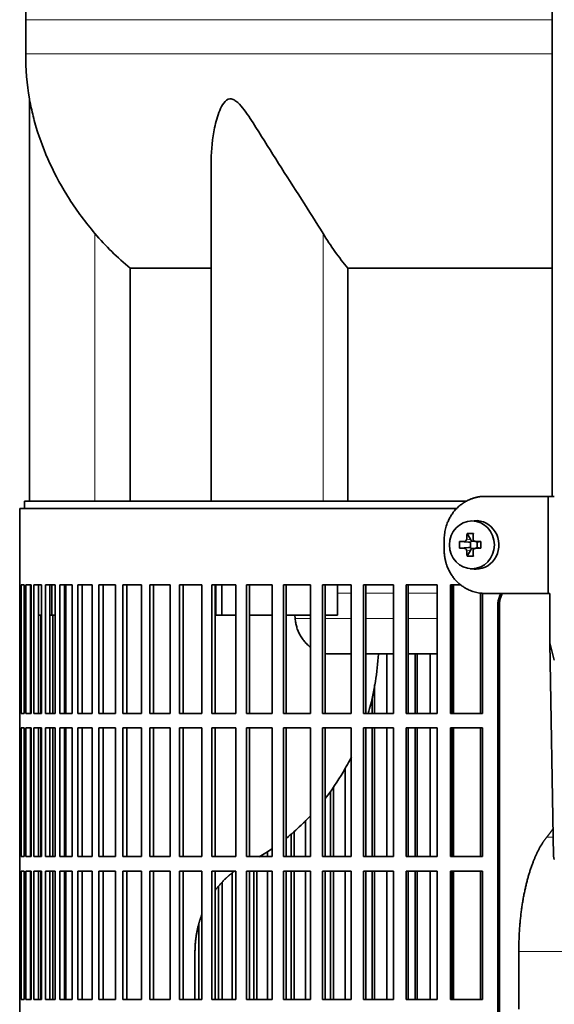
# Model space of a CAD drawing. Header units: millimetres. Extents: x 483 to 1358, y -1720 to 1581.
# Tile 16 of 29: x 490 to 600, y -31 to 172. Entities that reach past the tile are written whole.
import ezdxf

# ---------------------------------------------------------------- set-up
doc = ezdxf.new("R2010")
doc.units = ezdxf.units.MM
for name, color, linetype in [('LOW_454-3', 7, 'Continuous'), ('M5X8_UNI7687', 7, 'Continuous'), ('VSI344-454_FILTR', 7, 'Continuous'), ('VSI344-454_SUPPO', 7, 'Continuous'), ('VSI344-454_TERMI', 7, 'Continuous'), ('VSI454_DIFFUSORE', 7, 'Continuous')]:
    doc.layers.add(name, color=color, linetype=linetype)

# ---------------------------------------------------------------- blocks, each defined once
blk = doc.blocks.new('SE')
at = {"layer": 'LOW_454-3', "color": 7, "linetype": 'Continuous', "lineweight": 35}
blk.add_line((599.81, 795.58), (599.81, 73.58), dxfattribs=at)
at = {"layer": 'M5X8_UNI7687', "color": 7, "linetype": 'Continuous', "lineweight": 35}
for p, q in [((583.73, 68.56), (582.88, 68.49)), ((582.24, 65.91), (583.01, 64.61)), ((580.7, 64.27), (582.54, 64.11)), ((580.7, 62.88), (582.54, 63.04)), ((582.94, 63.01), (582.94, 64.14)), ((583.11, 64.33), (583.73, 64.33)), ((583.81, 64.31), (584.4, 64.11)), ((584.4, 63.04), (583.81, 62.84)), ((584.35, 64.13), (584.35, 63.02)), ((585.09, 64.27), (584.48, 64.11)), ((585.09, 62.88), (584.48, 63.04)), ((582.24, 61.24), (583.01, 62.54)), ((583.69, 62.83), (583.11, 62.83)), ((582.88, 58.66), (583.73, 58.59))]:
    blk.add_line(p, q, dxfattribs=at)
at = {"layer": 'M5X8_UNI7687', "color": 4, "linetype": 'Continuous', "lineweight": 9}
for p, q in [((582.54, 64.11), (581.69, 64.29)), ((581.69, 62.87), (582.54, 63.04)), ((582.16, 64.79), (583.01, 64.61)), ((583.96, 64.29), (584.48, 64.11)), ((584.48, 63.04), (583.96, 62.87)), ((583.01, 62.54), (582.16, 62.37))]:
    blk.add_line(p, q, dxfattribs=at)
at = {"layer": 'M5X8_UNI7687', "color": 7, "linetype": 'Continuous', "lineweight": 35}
for centre, radius, start, end in [((591.87, 63.58), 11.19, 176.4519, 183.5481), ((551.14, 63.58), 33.96, 358.8317, 1.1683)]:
    blk.add_arc(centre, radius, start, end, dxfattribs=at)
blk.add_ellipse((583.24, 63.58), major_axis=(0, -4.93), ratio=0.939693, dxfattribs=at)
for centre, major_axis, ratio, start_param, end_param in [((584.09, 63.58), (0, -5), 0.939693, 0, 3.218028), ((586.35, 63.58), (0, 10), 0.422618, 1.335108, 1.449667), ((585.46, 60.51), (-8.99, 2.22), 0.549436, -1.223909, -1.074217), ((586.06, 63.58), (0, 10), 0.258819, 1.335108, 1.449667), ((586.21, 63.42), (-9.99, 0.3), 0.0819, -1.099374, -0.984815), ((582.54, 64.61), (0.805, -0.118), 0.613124, 4.809424, 5.327625), ((582.54, 62.54), (0.805, 0.118), 0.613124, 0.95556, 1.473761), ((582.71, 64.58), (0.03, -0.501), 0.939258, 0.461161, 0.987959), ((582.71, 62.57), (0.03, 0.501), 0.939258, 5.295226, 5.822024), ((582.54, 64.61), (0.521, -0.505), 0.511875, 0.559691, 1.077892), ((586.21, 63.42), (-9.99, 0.3), 0.0819, -1.456192, -1.341632), ((584.48, 64.61), (0.052, 0.506), 0.51441, 3.025925, 3.331693), ((584.48, 62.54), (0.052, -0.506), 0.51441, 2.951492, 3.25726), ((586.21, 63.73), (-9.99, -0.3), 0.0819, 0.984815, 1.099374), ((586.35, 63.58), (0, -10), 0.422618, -1.449667, -1.335108), ((585.46, 66.64), (-8.99, -2.22), 0.549436, 1.074217, 1.223909), ((582.54, 62.54), (0.521, 0.505), 0.511875, 5.205293, 5.723494), ((586.06, 63.58), (0, -10), 0.258819, -1.449667, -1.335108), ((586.21, 63.73), (-9.99, -0.3), 0.0819, 1.341632, 1.456192), ((584.09, 63.58), (0, -5), 0.939693, 6.20675, 6.283185)]:
    blk.add_ellipse(centre, major_axis=major_axis, ratio=ratio, start_param=start_param, end_param=end_param, dxfattribs=at)
for points in [[(581.69, 64.29), (581.71, 64.29), (581.74, 64.29), (581.78, 64.3), (581.82, 64.31), (581.86, 64.33), (581.9, 64.35), (581.94, 64.37), (581.98, 64.4), (582.01, 64.43), (582.04, 64.47), (582.07, 64.51), (582.1, 64.55), (582.12, 64.6), (582.13, 64.64), (582.14, 64.69), (582.15, 64.73), (582.16, 64.77), (582.16, 64.79)], [(583.49, 64.79), (583.49, 64.77), (583.49, 64.73), (583.5, 64.69), (583.51, 64.64), (583.52, 64.6), (583.54, 64.55), (583.56, 64.51), (583.59, 64.47), (583.62, 64.43), (583.66, 64.4), (583.7, 64.37), (583.74, 64.35), (583.78, 64.33), (583.82, 64.31), (583.86, 64.3), (583.91, 64.29), (583.94, 64.29), (583.96, 64.29)], [(582.16, 62.37), (582.16, 62.39), (582.15, 62.42), (582.14, 62.47), (582.13, 62.51), (582.12, 62.56), (582.1, 62.6), (582.07, 62.64), (582.04, 62.68), (582.01, 62.72), (581.98, 62.75), (581.94, 62.78), (581.9, 62.81), (581.86, 62.83), (581.82, 62.84), (581.78, 62.86), (581.74, 62.86), (581.71, 62.87), (581.69, 62.87)], [(583.96, 62.87), (583.94, 62.87), (583.91, 62.86), (583.86, 62.86), (583.82, 62.84), (583.78, 62.83), (583.74, 62.81), (583.7, 62.78), (583.66, 62.75), (583.62, 62.72), (583.59, 62.68), (583.56, 62.64), (583.54, 62.6), (583.52, 62.56), (583.51, 62.51), (583.5, 62.47), (583.49, 62.42), (583.49, 62.39), (583.49, 62.37)]]:
    blk.add_open_spline(points, degree=3, dxfattribs=at)
at = {"layer": 'VSI344-454_FILTR', "color": 7, "linetype": 'Continuous', "lineweight": 35}
for p, q in [((580.06, 71.08), (490.01, 71.08)), ((490.01, 71.08), (490.01, 55.33)), ((490.01, 55.33), (490.14, 55.33)), ((490.02, 28.83), (490.02, 55.33)), ((490.14, 28.83), (490.14, 55.33)), ((490.3, 55.33), (490.91, 55.33)), ((490.3, 28.83), (490.3, 55.33)), ((490.91, 28.83), (490.91, 55.33)), ((491.27, 55.33), (492.37, 55.33)), ((491.27, 28.83), (491.27, 55.33)), ((492.26, 28.83), (492.26, 55.33)), ((492.37, 28.83), (492.37, 55.33)), ((492.94, 55.33), (494.52, 55.33)), ((492.94, 28.83), (492.94, 55.33)), ((493.92, 28.83), (493.92, 55.33)), ((494.52, 28.83), (494.52, 55.33)), ((495.3, 55.33), (497.35, 55.33)), ((495.3, 28.83), (495.3, 55.33)), ((496.25, 28.83), (496.25, 55.33)), ((497.35, 28.83), (497.35, 55.33)), ((498.32, 55.33), (500.85, 55.33)), ((498.32, 28.83), (498.32, 55.33)), ((499.26, 28.83), (499.26, 55.33)), ((500.85, 28.83), (500.85, 55.33)), ((502.01, 55.33), (504.98, 55.33)), ((502.01, 28.83), (502.01, 55.33)), ((502.92, 28.83), (502.92, 55.33)), ((504.98, 28.83), (504.98, 55.33)), ((506.34, 55.33), (509.75, 55.33)), ((506.34, 28.83), (506.34, 55.33)), ((507.21, 28.83), (507.21, 55.33)), ((509.75, 28.83), (509.75, 55.33)), ((511.28, 55.33), (515.12, 55.33)), ((511.28, 28.83), (511.28, 55.33)), ((512.12, 28.83), (512.12, 55.33)), ((515.12, 28.83), (515.12, 55.33)), ((516.83, 55.33), (521.06, 55.33)), ((516.83, 28.83), (516.83, 55.33)), ((517.63, 28.83), (517.63, 55.33)), ((521.06, 28.83), (521.06, 55.33)), ((522.94, 55.33), (527.55, 55.33)), ((522.94, 28.83), (522.94, 55.33)), ((523.69, 28.83), (523.69, 55.33)), ((527.55, 28.83), (527.55, 55.33)), ((529.59, 55.33), (534.56, 55.33)), ((529.59, 28.83), (529.59, 55.33)), ((530.29, 28.83), (530.29, 55.33)), ((534.56, 28.83), (534.56, 55.33)), ((536.74, 55.33), (542.05, 55.33)), ((536.74, 28.83), (536.74, 55.33)), ((537.4, 28.83), (537.4, 55.33)), ((542.05, 28.83), (542.05, 55.33)), ((544.37, 55.33), (549.99, 55.33)), ((544.37, 28.83), (544.37, 55.33)), ((544.97, 28.83), (544.97, 55.33)), ((549.99, 28.83), (549.99, 55.33)), ((552.43, 55.33), (558.33, 55.33)), ((552.43, 28.83), (552.43, 55.33)), ((552.98, 28.83), (552.98, 55.33)), ((558.33, 28.83), (558.33, 55.33)), ((560.89, 55.33), (567.04, 55.33)), ((560.89, 28.83), (560.89, 55.33)), ((561.37, 28.83), (561.37, 55.33)), ((567.04, 28.83), (567.04, 55.33)), ((569.7, 55.33), (576.07, 55.33)), ((569.7, 28.83), (569.7, 55.33)), ((570.12, 28.83), (570.12, 55.33)), ((576.07, 28.83), (576.07, 55.33)), ((578.82, 55.33), (580.94, 55.33)), ((578.82, 28.83), (578.82, 55.33)), ((579.18, 28.83), (579.18, 55.33)), ((585.39, 28.83), (585.39, 53.63)), ((588.57, -219.92), (588.57, 51.08)), ((588.89, -219.92), (588.89, 51.08)), ((494.35, 28.83), (494.35, 49.08)), ((496.82, 28.83), (496.82, 49.08)), ((565.71, 28.83), (565.71, 41.08)), ((571.52, 28.83), (571.52, 41.08)), ((571.97, 28.83), (571.97, 41.08)), ((574.61, 28.83), (574.61, 41.08)), ((563.16, 28.83), (563.16, 34.71)), ((562.64, 28.83), (562.64, 31.95)), ((490.01, 28.83), (490.14, 28.83)), ((490.01, 28.83), (490.01, 25.83)), ((490.3, 28.83), (490.91, 28.83)), ((491.27, 28.83), (492.37, 28.83)), ((492.94, 28.83), (494.52, 28.83)), ((495.3, 28.83), (497.35, 28.83)), ((498.32, 28.83), (500.85, 28.83)), ((502.01, 28.83), (504.98, 28.83)), ((506.34, 28.83), (509.75, 28.83)), ((511.28, 28.83), (515.12, 28.83)), ((516.83, 28.83), (521.06, 28.83)), ((522.94, 28.83), (527.55, 28.83)), ((529.59, 28.83), (534.56, 28.83)), ((536.74, 28.83), (542.05, 28.83)), ((544.37, 28.83), (549.99, 28.83)), ((552.43, 28.83), (558.33, 28.83)), ((560.89, 28.83), (567.04, 28.83)), ((569.7, 28.83), (576.07, 28.83)), ((578.82, 28.83), (585.39, 28.83)), ((490.01, 25.83), (490.14, 25.83)), ((490.02, -0.67), (490.02, 25.83)), ((490.14, -0.67), (490.14, 25.83)), ((490.3, 25.83), (490.91, 25.83)), ((490.3, -0.67), (490.3, 25.83)), ((490.91, -0.67), (490.91, 25.83)), ((491.27, 25.83), (492.37, 25.83)), ((491.27, -0.67), (491.27, 25.83)), ((492.26, -0.67), (492.26, 25.83)), ((492.37, -0.67), (492.37, 25.83)), ((492.94, 25.83), (494.52, 25.83)), ((492.94, -0.67), (492.94, 25.83)), ((493.92, -0.67), (493.92, 25.83)), ((494.35, -0.67), (494.35, 25.83)), ((494.52, -0.67), (494.52, 25.83)), ((495.3, 25.83), (497.35, 25.83)), ((495.3, -0.67), (495.3, 25.83)), ((496.25, -0.67), (496.25, 25.83)), ((496.82, -0.67), (496.82, 25.83)), ((497.35, -0.67), (497.35, 25.83)), ((498.32, 25.83), (500.85, 25.83)), ((498.32, -0.67), (498.32, 25.83)), ((499.26, -0.67), (499.26, 25.83)), ((500.85, -0.67), (500.85, 25.83)), ((502.01, 25.83), (504.98, 25.83)), ((502.01, -0.67), (502.01, 25.83)), ((502.92, -0.67), (502.92, 25.83)), ((504.98, -0.67), (504.98, 25.83)), ((506.34, 25.83), (509.75, 25.83)), ((506.34, -0.67), (506.34, 25.83)), ((507.21, -0.67), (507.21, 25.83)), ((509.75, -0.67), (509.75, 25.83)), ((511.28, 25.83), (515.12, 25.83)), ((511.28, -0.67), (511.28, 25.83)), ((512.12, -0.67), (512.12, 25.83)), ((515.12, -0.67), (515.12, 25.83)), ((516.83, 25.83), (521.06, 25.83)), ((516.83, -0.67), (516.83, 25.83)), ((517.63, -0.67), (517.63, 25.83)), ((521.06, -0.67), (521.06, 25.83)), ((522.94, 25.83), (527.55, 25.83)), ((522.94, -0.67), (522.94, 25.83)), ((523.69, -0.67), (523.69, 25.83)), ((527.55, -0.67), (527.55, 25.83)), ((529.59, 25.83), (534.56, 25.83)), ((529.59, -0.67), (529.59, 25.83)), ((530.29, -0.67), (530.29, 25.83)), ((534.56, -0.67), (534.56, 25.83)), ((536.74, 25.83), (542.05, 25.83)), ((536.74, -0.67), (536.74, 25.83)), ((537.4, -0.67), (537.4, 25.83)), ((542.05, -0.67), (542.05, 25.83)), ((544.37, 25.83), (549.99, 25.83)), ((544.37, -0.67), (544.37, 25.83)), ((544.97, -0.67), (544.97, 25.83)), ((549.99, -0.67), (549.99, 25.83)), ((552.43, 25.83), (558.33, 25.83)), ((552.43, -0.67), (552.43, 25.83)), ((552.98, -0.67), (552.98, 25.83)), ((558.33, -0.67), (558.33, 25.83)), ((560.89, 25.83), (567.04, 25.83)), ((560.89, -0.67), (560.89, 25.83)), ((561.37, -0.67), (561.37, 25.83)), ((562.64, -0.67), (562.64, 25.83)), ((563.16, -0.67), (563.16, 25.83)), ((565.71, -0.67), (565.71, 25.83)), ((567.04, -0.67), (567.04, 25.83)), ((569.7, 25.83), (576.07, 25.83)), ((569.7, -0.67), (569.7, 25.83)), ((570.12, -0.67), (570.12, 25.83)), ((571.52, -0.67), (571.52, 25.83)), ((571.97, -0.67), (571.97, 25.83)), ((574.61, -0.67), (574.61, 25.83)), ((576.07, -0.67), (576.07, 25.83)), ((578.82, 25.83), (585.39, 25.83)), ((578.82, -0.67), (578.82, 25.83)), ((579.18, -0.67), (579.18, 25.83)), ((585.39, -0.67), (585.39, 25.83)), ((557.13, -0.67), (557.13, 17.58)), ((554.11, -0.67), (554.11, 12.83)), ((554.68, -0.67), (554.68, 13.71)), ((548.92, -0.67), (548.92, 6.75)), ((546.6, -0.67), (546.6, 4.51)), ((545.97, -0.67), (545.97, 3.95)), ((541.13, -0.67), (541.13, 0.38)), ((490.01, -0.67), (490.14, -0.67)), ((490.01, -0.67), (490.01, -3.67)), ((490.3, -0.67), (490.91, -0.67)), ((491.27, -0.67), (492.37, -0.67)), ((492.94, -0.67), (494.52, -0.67)), ((495.3, -0.67), (497.35, -0.67)), ((498.32, -0.67), (500.85, -0.67)), ((502.01, -0.67), (504.98, -0.67)), ((506.34, -0.67), (509.75, -0.67)), ((511.28, -0.67), (515.12, -0.67)), ((516.83, -0.67), (521.06, -0.67)), ((522.94, -0.67), (527.55, -0.67)), ((529.59, -0.67), (534.56, -0.67)), ((536.74, -0.67), (542.05, -0.67)), ((544.37, -0.67), (549.99, -0.67)), ((552.43, -0.67), (558.33, -0.67)), ((560.89, -0.67), (567.04, -0.67)), ((569.7, -0.67), (576.07, -0.67)), ((578.82, -0.67), (585.39, -0.67)), ((490.01, -3.67), (490.14, -3.67)), ((490.02, -30.17), (490.02, -3.67)), ((490.14, -30.17), (490.14, -3.67)), ((490.3, -3.67), (490.91, -3.67)), ((490.3, -30.17), (490.3, -3.67)), ((490.91, -30.17), (490.91, -3.67)), ((491.27, -3.67), (492.37, -3.67)), ((491.27, -30.17), (491.27, -3.67)), ((492.26, -30.17), (492.26, -3.67)), ((492.37, -30.17), (492.37, -3.67)), ((492.94, -3.67), (494.52, -3.67)), ((492.94, -30.17), (492.94, -3.67)), ((493.92, -30.17), (493.92, -3.67)), ((494.35, -30.17), (494.35, -3.67)), ((494.52, -30.17), (494.52, -3.67)), ((495.3, -3.67), (497.35, -3.67)), ((495.3, -30.17), (495.3, -3.67)), ((496.25, -30.17), (496.25, -3.67)), ((496.82, -30.17), (496.82, -3.67)), ((497.35, -30.17), (497.35, -3.67)), ((498.32, -3.67), (500.85, -3.67)), ((498.32, -30.17), (498.32, -3.67)), ((499.26, -30.17), (499.26, -3.67)), ((500.85, -30.17), (500.85, -3.67)), ((502.01, -3.67), (504.98, -3.67)), ((502.01, -30.17), (502.01, -3.67)), ((502.92, -30.17), (502.92, -3.67)), ((504.98, -30.17), (504.98, -3.67)), ((506.34, -3.67), (509.75, -3.67)), ((506.34, -30.17), (506.34, -3.67)), ((507.21, -30.17), (507.21, -3.67)), ((509.75, -30.17), (509.75, -3.67)), ((511.28, -3.67), (515.12, -3.67)), ((511.28, -30.17), (511.28, -3.67)), ((512.12, -30.17), (512.12, -3.67)), ((515.12, -30.17), (515.12, -3.67)), ((516.83, -3.67), (521.06, -3.67)), ((516.83, -30.17), (516.83, -3.67)), ((517.63, -30.17), (517.63, -3.67)), ((521.06, -30.17), (521.06, -3.67)), ((522.94, -3.67), (527.55, -3.67)), ((522.94, -30.17), (522.94, -3.67)), ((523.69, -30.17), (523.69, -3.67)), ((527.55, -30.17), (527.55, -3.67)), ((529.59, -3.67), (534.56, -3.67)), ((529.59, -30.17), (529.59, -3.67)), ((530.29, -30.17), (530.29, -3.67)), ((534.56, -30.17), (534.56, -3.67)), ((536.74, -3.67), (542.05, -3.67)), ((536.74, -30.17), (536.74, -3.67)), ((537.4, -30.17), (537.4, -3.67)), ((538.25, -30.17), (538.25, -3.67)), ((538.93, -30.17), (538.93, -3.67)), ((541.13, -30.17), (541.13, -3.67)), ((542.05, -30.17), (542.05, -3.67)), ((544.37, -3.67), (549.99, -3.67)), ((544.37, -30.17), (544.37, -3.67)), ((544.97, -30.17), (544.97, -3.67)), ((545.97, -30.17), (545.97, -3.67)), ((546.6, -30.17), (546.6, -3.67)), ((548.92, -30.17), (548.92, -3.67)), ((549.99, -30.17), (549.99, -3.67)), ((552.43, -3.67), (558.33, -3.67)), ((552.43, -30.17), (552.43, -3.67)), ((552.98, -30.17), (552.98, -3.67)), ((554.11, -30.17), (554.11, -3.67)), ((554.68, -30.17), (554.68, -3.67)), ((557.13, -30.17), (557.13, -3.67)), ((558.33, -30.17), (558.33, -3.67)), ((560.89, -3.67), (567.04, -3.67)), ((560.89, -30.17), (560.89, -3.67)), ((561.37, -30.17), (561.37, -3.67)), ((562.64, -30.17), (562.64, -3.67)), ((563.16, -30.17), (563.16, -3.67)), ((565.71, -30.17), (565.71, -3.67)), ((567.04, -30.17), (567.04, -3.67)), ((569.7, -3.67), (576.07, -3.67)), ((569.7, -30.17), (569.7, -3.67)), ((570.12, -30.17), (570.12, -3.67)), ((571.52, -30.17), (571.52, -3.67)), ((571.97, -30.17), (571.97, -3.67)), ((574.61, -30.17), (574.61, -3.67)), ((576.07, -30.17), (576.07, -3.67)), ((578.82, -3.67), (585.39, -3.67)), ((578.82, -30.17), (578.82, -3.67)), ((579.18, -30.17), (579.18, -3.67)), ((585.39, -30.17), (585.39, -3.67)), ((531.73, -30.17), (531.73, -6.03)), ((533.79, -30.17), (533.79, -4.14)), ((530.99, -30.17), (530.99, -6.83)), ((526.93, -30.17), (526.93, -14.58)), ((490.01, -30.17), (490.14, -30.17)), ((490.01, -30.17), (490.01, -33.17)), ((490.3, -30.17), (490.91, -30.17)), ((491.27, -30.17), (492.37, -30.17)), ((492.94, -30.17), (494.52, -30.17)), ((495.3, -30.17), (497.35, -30.17)), ((498.32, -30.17), (500.85, -30.17)), ((502.01, -30.17), (504.98, -30.17)), ((506.34, -30.17), (509.75, -30.17)), ((511.28, -30.17), (515.12, -30.17)), ((516.83, -30.17), (521.06, -30.17)), ((522.94, -30.17), (527.55, -30.17)), ((529.59, -30.17), (534.56, -30.17)), ((536.74, -30.17), (542.05, -30.17)), ((544.37, -30.17), (549.99, -30.17)), ((552.43, -30.17), (558.33, -30.17)), ((560.89, -30.17), (567.04, -30.17)), ((569.7, -30.17), (576.07, -30.17)), ((578.82, -30.17), (585.39, -30.17))]:
    blk.add_line(p, q, dxfattribs=at)
at = {"layer": 'VSI344-454_FILTR', "color": 4, "linetype": 'Continuous', "lineweight": 9}
blk.add_line((588.57, 51.08), (588.89, 51.08), dxfattribs=at)
at = {"layer": 'VSI344-454_FILTR', "color": 7, "linetype": 'Continuous', "lineweight": 35}
for points, knots in [([(588.57, 51.08), (588.58, 51.15), (588.58, 51.3), (588.59, 51.51), (588.61, 51.73), (588.64, 51.94), (588.68, 52.16), (588.73, 52.37), (588.79, 52.58), (588.86, 52.78), (588.99, 53.14), (589.12, 53.42), (589.24, 53.62)], [0, 0, 0, 0, 0.027983, 0.0557899, 0.0834734, 0.1110867, 0.1386835, 0.1663177, 0.1940428, 0.2219119, 0.2499772, 0.3401037, 0.3401037, 0.3401037, 0.3401037]), ([(589.56, 53.65), (589.44, 53.44), (589.28, 53.1), (589.11, 52.62), (589.01, 52.24), (588.94, 51.86), (588.9, 51.47), (588.89, 51.21), (588.89, 51.08)], [0.6563788, 0.6563788, 0.6563788, 0.6563788, 0.7500173, 0.8003848, 0.8502554, 0.8999393, 0.9497504, 1, 1, 1, 1])]:
    blk.add_open_spline(points, degree=3, knots=knots, dxfattribs=at)
at = {"layer": 'VSI344-454_SUPPO', "color": 7, "linetype": 'Continuous', "lineweight": 35}
for p, q in [((582.12, 72.58), (491.01, 72.58)), ((491.01, 72.58), (491.01, 71.08)), ((496.61, 49.08), (496.61, 55.33)), ((499.51, 28.83), (499.51, 55.33)), ((530.45, 49.08), (530.45, 55.33)), ((531.65, 49.08), (531.65, 55.33)), ((555.56, 49.08), (555.56, 55.33)), ((579.44, 28.83), (579.44, 55.33)), ((585.04, 28.83), (585.04, 53.67)), ((492.26, 49.08), (492.37, 49.08)), ((493.92, 49.08), (494.52, 49.08)), ((496.25, 49.08), (496.61, 49.08)), ((496.61, 49.08), (497.35, 49.08)), ((499.26, 49.08), (499.51, 49.08)), ((530.45, 49.08), (531.65, 49.08)), ((531.65, 49.08), (534.56, 49.08)), ((537.4, 49.08), (542.05, 49.08)), ((544.97, 49.08), (549.99, 49.08)), ((546.79, 48.38), (546.73, 49.08)), ((552.98, 49.08), (555.56, 49.08)), ((554.15, 41.08), (558.33, 41.08)), ((561.37, 41.08), (567.04, 41.08)), ((570.12, 41.08), (576.07, 41.08)), ((579.18, 41.08), (579.44, 41.08)), ((499.51, -0.67), (499.51, 25.83)), ((579.44, -0.67), (579.44, 25.83)), ((585.04, -0.67), (585.04, 25.83)), ((499.51, -30.17), (499.51, -3.67)), ((579.44, -30.17), (579.44, -3.67)), ((585.04, -30.17), (585.04, -3.67)), ((526.15, -30.17), (526.15, -20.27)), ((592.9, -32.12), (592.9, -20.27))]:
    blk.add_line(p, q, dxfattribs=at)
at = {"layer": 'VSI344-454_SUPPO', "color": 4, "linetype": 'Continuous', "lineweight": 9}
for p, q in [((558.33, 53.6), (555.56, 53.6)), ((567.04, 53.6), (561.37, 53.6)), ((576.07, 53.6), (570.12, 53.6)), ((579.44, 53.6), (579.18, 53.6)), ((546.79, 48.38), (549.99, 48.38)), ((552.98, 48.38), (558.33, 48.38)), ((561.37, 48.38), (567.04, 48.38)), ((570.12, 48.38), (576.07, 48.38)), ((579.18, 48.38), (579.44, 48.38)), ((598.65, 3.29), (599.99, 3.29)), ((592.9, -20.27), (674.13, -20.27))]:
    blk.add_line(p, q, dxfattribs=at)
at = {"layer": 'VSI344-454_SUPPO', "color": 7, "linetype": 'Continuous', "lineweight": 35}
for points, degree, knots in [([(546.79, 48.38), (546.82, 48.09), (546.89, 47.51), (547.1, 46.65), (547.39, 45.8), (547.79, 44.98), (548.28, 44.19), (548.86, 43.47), (549.44, 42.9), (549.83, 42.59), (549.98, 42.47)], 3, [0, 0, 0, 0, 0.0417365, 0.0843208, 0.127753, 0.1720331, 0.2171609, 0.2631364, 0.3099596, 0.3384804, 0.3384804, 0.3384804, 0.3384804]), ([(563.95, 41.07), (563.75, 37.25), (563.14, 33.51), (562.06, 29.49), (561.97, 29.15), (561.87, 28.81)], 3, [0.0517388, 0.0517388, 0.0517388, 0.0517388, 0.25, 0.25, 0.2684606, 0.2684606, 0.2684606, 0.2684606]), ([(558.4, 19.89), (557.86, 18.81), (557.28, 17.75), (555.57, 14.83), (554.34, 13.02), (553.01, 11.3)], 3, [0.4358245, 0.4358245, 0.4358245, 0.4358245, 0.5, 0.5, 0.6155764, 0.6155764, 0.6155764, 0.6155764]), ([(550, 7.77), (549.35, 7.07), (548.69, 6.41), (547.04, 4.84), (546.04, 3.97), (545.01, 3.14)], 3, [0.6987897, 0.6987897, 0.6987897, 0.6987897, 0.75, 0.75, 0.8223069, 0.8223069, 0.8223069, 0.8223069]), ([(592.9, -20.27), (592.9, -16.58), (593.29, -13.01), (593.69, -9.44), (594.46, -6.31), (595.22, -3.17), (596.3, -0.72), (597.37, 1.73), (598.65, 3.29)], 2, [0, 0, 0, 0.25, 0.25, 0.5, 0.5, 0.75, 0.75, 1, 1, 1]), ([(530.27, -7.68), (531.26, -6.37), (532.46, -5.23), (533.36, -4.37), (534.34, -3.66)], 2, [0.6005011, 0.6005011, 0.6005011, 0.75, 0.75, 0.8637646, 0.8637646, 0.8637646]), ([(526.15, -20.27), (526.15, -17.42), (526.89, -14.7), (527.16, -13.69), (527.52, -12.73)], 2, [0, 0, 0, 0.25, 0.25, 0.3403799, 0.3403799, 0.3403799])]:
    blk.add_open_spline(points, degree=degree, knots=knots, dxfattribs=at)
for points, degree in [([(552.96, 41.18), (553.39, 41.11), (553.84, 41.07), (554.28, 41.08)], 3), ([(598.65, 3.29), (599.33, 4.12), (599.98, 5.09)], 2), ([(542.06, 0.95), (541.18, 0.35), (540.29, -0.22), (539.37, -0.76)], 3)]:
    blk.add_open_spline(points, degree=degree, dxfattribs=at)
at = {"layer": 'VSI344-454_TERMI', "color": 7, "linetype": 'Continuous', "lineweight": 35}
for p, q in [((585.92, 73.58), (598.93, 73.58)), ((598.93, 73.58), (600.22, 73.58)), ((598.93, 53.58), (598.93, 73.58)), ((577.51, 64.58), (577.51, 62.58)), ((585.92, 53.58), (598.93, 53.58)), ((598.93, 53.58), (599.29, 53.58)), ((599.29, 43.41), (599.29, 53.58)), ((599.29, 43.41), (600.22, 39.83)), ((600.06, -0.63), (599.29, 43.41)), ((600.22, -1.26), (600.06, -0.63))]:
    blk.add_line(p, q, dxfattribs=at)
for points, knots in [([(585.92, 73.58), (585.83, 73.58), (585.64, 73.57), (585.36, 73.56), (585.08, 73.54), (584.81, 73.5), (584.53, 73.46), (584.26, 73.41), (583.99, 73.35), (583.73, 73.27), (583.46, 73.19), (583.2, 73.1), (582.93, 73), (582.51, 72.82), (581.93, 72.53), (581.22, 72.07), (580.56, 71.55), (579.94, 70.95), (579.39, 70.3), (578.9, 69.58), (578.48, 68.83), (578.17, 68.12), (577.95, 67.47), (577.79, 66.91), (577.67, 66.33), (577.58, 65.75), (577.52, 65.17), (577.52, 64.77), (577.51, 64.58)], [0, 0, 0, 0, 0.021016, 0.041931, 0.062766, 0.083544, 0.104287, 0.125018, 0.14576, 0.166534, 0.187364, 0.208272, 0.22928, 0.250409, 0.312471, 0.374687, 0.437512, 0.500059, 0.562597, 0.625436, 0.687652, 0.74973, 0.791863, 0.833589, 0.875085, 0.916531, 0.95811, 1, 1, 1, 1]), ([(577.51, 62.58), (577.51, 62.48), (577.52, 62.28), (577.53, 61.99), (577.55, 61.69), (577.58, 61.4), (577.62, 61.11), (577.67, 60.82), (577.73, 60.53), (577.79, 60.25), (577.87, 59.97), (577.95, 59.68), (578.04, 59.41), (578.21, 58.95), (578.48, 58.33), (578.9, 57.57), (579.39, 56.86), (579.94, 56.2), (580.56, 55.61), (581.22, 55.08), (581.93, 54.62), (582.59, 54.29), (583.19, 54.05), (583.72, 53.88), (584.26, 53.74), (584.81, 53.65), (585.36, 53.59), (585.73, 53.58), (585.92, 53.58)], [0, 0, 0, 0, 0.020995, 0.041891, 0.062709, 0.083472, 0.104202, 0.124923, 0.145657, 0.166425, 0.187252, 0.208159, 0.229169, 0.250303, 0.312364, 0.374597, 0.437423, 0.499974, 0.562512, 0.625346, 0.687554, 0.749624, 0.791753, 0.833484, 0.874994, 0.916463, 0.958072, 1, 1, 1, 1])]:
    blk.add_open_spline(points, degree=3, knots=knots, dxfattribs=at)
at = {"layer": 'VSI454_DIFFUSORE', "color": 4, "linetype": 'Continuous', "lineweight": 9}
for p, q in [((599.81, 171.86), (491.26, 171.86)), ((491.26, 164.83), (599.81, 164.83)), ((505.51, 72.58), (505.51, 127.79)), ((552.55, 72.58), (552.55, 127.79))]:
    blk.add_line(p, q, dxfattribs=at)
at = {"layer": 'VSI454_DIFFUSORE', "color": 7, "linetype": 'Continuous', "lineweight": 35}
for p, q in [((491.26, 171.86), (491.26, 164.83)), ((492.01, 155.53), (492.01, 72.58)), ((529.5, 142.85), (529.5, 72.58)), ((512.77, 120.64), (529.5, 120.64)), ((512.77, 72.58), (512.77, 120.64)), ((557.68, 120.64), (599.81, 120.64)), ((557.68, 72.58), (557.68, 120.64))]:
    blk.add_line(p, q, dxfattribs=at)
for centre, radius, start, end in [((569.24, 171.86), 77.98, 134.5, 180), ((548.68, 164.83), 57.42, 180, 189.3177)]:
    blk.add_arc(centre, radius, start, end, dxfattribs=at)
for points, knots in [([(505.51, 127.79), (503.58, 130.06), (501.85, 132.41), (498.74, 137.26), (497.38, 139.76), (495.1, 144.71), (494.16, 147.2), (493.05, 150.9), (492.74, 152.13), (492.36, 153.81), (492.24, 154.34), (492.11, 155.01), (492.08, 155.21), (492.03, 155.48), (492.01, 155.55), (492.01, 155.55)], [0, 0, 0, 0, 0.125, 0.125, 0.25, 0.25, 0.375, 0.375, 0.4375, 0.4375, 0.46875, 0.46875, 0.484375, 0.484375, 0.498741, 0.498741, 0.498741, 0.498741]), ([(552.55, 127.79), (551.18, 130.06), (549.68, 132.41), (546.56, 137.26), (544.95, 139.76), (541.82, 144.71), (540.28, 147.2), (537.92, 150.9), (537.13, 152.13), (535.87, 153.81), (535.43, 154.34), (534.71, 155.01), (534.46, 155.21), (533.93, 155.49), (533.66, 155.57), (532.87, 155.52), (532.43, 155.14), (531.74, 154.23), (531.48, 153.69), (530.77, 151.99), (530.44, 150.78), (529.72, 147.37), (529.5, 145.09), (529.5, 142.85)], [0, 0, 0, 0, 0.125, 0.125, 0.25, 0.25, 0.375, 0.375, 0.4375, 0.4375, 0.46875, 0.46875, 0.484375, 0.484375, 0.5, 0.5, 0.53125, 0.53125, 0.5625, 0.5625, 0.625, 0.625, 0.7380463, 0.7380463, 0.7380463, 0.7380463])]:
    blk.add_open_spline(points, degree=3, knots=knots, dxfattribs=at)
for points in [[(512.77, 120.64), (510.14, 122.81), (507.72, 125.19), (505.51, 127.79)], [(557.68, 120.64), (555.82, 122.81), (554.11, 125.19), (552.55, 127.79)]]:
    blk.add_open_spline(points, degree=3, dxfattribs=at)

msp = doc.modelspace()

# ---------------------------------------------------------------- block references
msp.add_blockref('SE', (0, 0))

doc.saveas('drawing.dxf')
